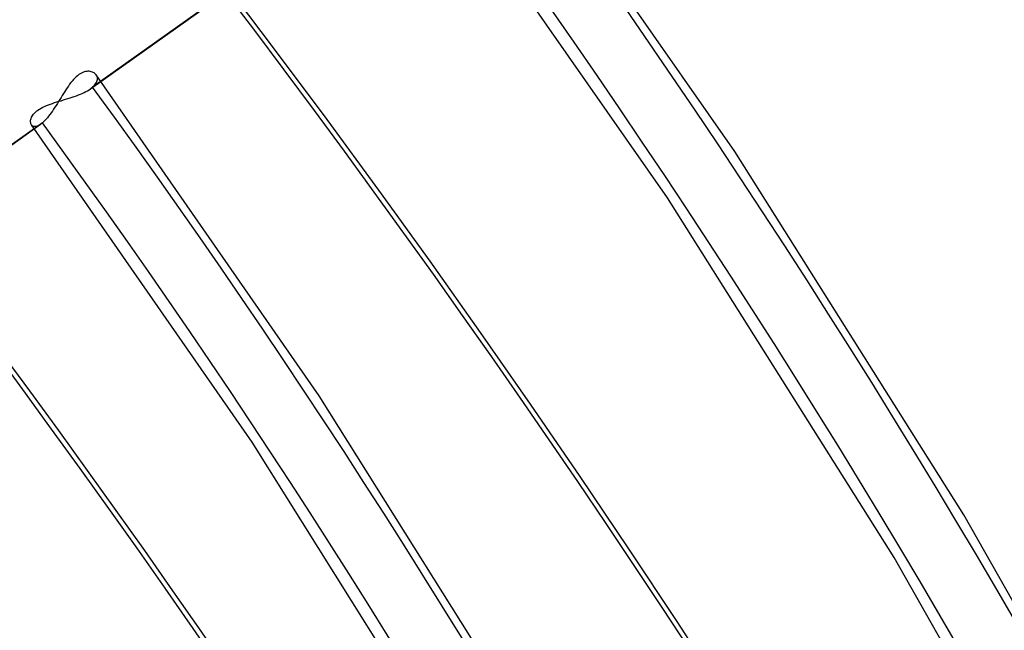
# Model space of a CAD drawing. Header units: millimetres. Extents: x -192 to 186, y -241 to 236.
# Tile 79 of 89: x 98 to 117, y 57 to 69. Entities that reach past the tile are written whole.
import ezdxf

# ---------------------------------------------------------------- set-up
doc = ezdxf.new("R2010")
doc.units = ezdxf.units.MM
doc.layers.add('MAIN-1', color=7, linetype='Continuous')
doc.layers.add('MAIN-2', color=7, linetype='Continuous')

msp = doc.modelspace()

# ---------------------------------------------------------------- linework, layer by layer
at = {"layer": 'MAIN-1'}
for centre, major_axis, start_param, end_param in [((-0.5, -0.433), (108.018, -124.728), 0.713724, 3.400514), ((-3.25, -2.815), (-104.417, 120.571), -2.427868, -0.857072), ((-41, -35.507), (-104.417, 120.571), -3.141592, -0.857072), ((-41, -35.507), (103.763, -119.815), 0, 2.284521)]:
    msp.add_ellipse(centre, major_axis=major_axis, ratio=0.75, start_param=start_param, end_param=end_param, dxfattribs=at)
at = {"layer": 'MAIN-2'}
for p, q in [((111.546, 66.731), (106.739, 73.605)), ((99.054, 67.944), (105.663, 72.646)), ((105.7, 72.675), (99.095, 67.976)), ((110.243, 65.829), (105.485, 72.634)), ((98.775, 68.176), (98.749, 68.151)), ((98.801, 68.198), (98.775, 68.176)), ((98.827, 68.218), (98.801, 68.198)), ((98.853, 68.235), (98.827, 68.218)), ((98.88, 68.25), (98.853, 68.235)), ((98.906, 68.262), (98.88, 68.25)), ((98.932, 68.271), (98.906, 68.262)), ((98.957, 68.278), (98.932, 68.271)), ((98.982, 68.282), (98.957, 68.278)), ((99.005, 68.283), (98.982, 68.282)), ((99.028, 68.283), (99.005, 68.283)), ((99.05, 68.28), (99.028, 68.283)), ((99.07, 68.276), (99.05, 68.28)), ((99.09, 68.269), (99.07, 68.276)), ((99.108, 68.261), (99.09, 68.269)), ((99.124, 68.252), (99.108, 68.261)), ((99.139, 68.241), (99.124, 68.252)), ((99.153, 68.228), (99.139, 68.241)), ((99.164, 68.215), (99.153, 68.228)), ((103.49, 61.995), (99.163, 68.216)), ((99.174, 68.198), (99.164, 68.215)), ((99.182, 68.181), (99.174, 68.198)), ((99.187, 68.163), (99.182, 68.181)), ((99.189, 68.144), (99.187, 68.163)), ((98.626, 67.998), (98.602, 67.963)), ((98.65, 68.031), (98.626, 67.998)), ((98.674, 68.063), (98.65, 68.031)), ((98.699, 68.094), (98.674, 68.063)), ((98.724, 68.123), (98.699, 68.094)), ((98.749, 68.151), (98.724, 68.123)), ((99.082, 67.966), (99.088, 67.971)), ((99.088, 67.971), (99.095, 67.976)), ((99.095, 67.976), (99.118, 67.998)), ((99.118, 67.998), (99.137, 68.019)), ((99.137, 68.019), (99.154, 68.04)), ((99.154, 68.04), (99.167, 68.062)), ((99.167, 68.062), (99.177, 68.083)), ((99.177, 68.083), (99.184, 68.104)), ((99.184, 68.104), (99.188, 68.124)), ((99.188, 68.124), (99.189, 68.144)), ((98.484, 67.777), (98.461, 67.738)), ((98.508, 67.815), (98.484, 67.777)), ((98.532, 67.853), (98.508, 67.815)), ((98.555, 67.891), (98.532, 67.853)), ((98.579, 67.927), (98.555, 67.891)), ((98.602, 67.963), (98.579, 67.927)), ((98.657, 67.767), (98.698, 67.78)), ((98.698, 67.78), (98.74, 67.794)), ((98.74, 67.794), (98.78, 67.809)), ((98.78, 67.809), (98.819, 67.824)), ((98.819, 67.824), (98.858, 67.84)), ((98.858, 67.84), (98.895, 67.856)), ((98.895, 67.856), (98.93, 67.872)), ((98.93, 67.872), (98.964, 67.889)), ((98.964, 67.889), (98.996, 67.907)), ((98.996, 67.907), (99.026, 67.926)), ((99.026, 67.926), (99.054, 67.944)), ((99.054, 67.944), (99.061, 67.949)), ((99.061, 67.949), (99.068, 67.955)), ((99.068, 67.955), (99.075, 67.96)), ((99.075, 67.96), (99.082, 67.966)), ((98.095, 67.57), (98.128, 67.587)), ((98.128, 67.587), (98.163, 67.603)), ((98.163, 67.603), (98.2, 67.619)), ((98.2, 67.619), (98.238, 67.634)), ((98.238, 67.634), (98.277, 67.648)), ((98.277, 67.648), (98.318, 67.662)), ((98.318, 67.662), (98.359, 67.676)), ((98.364, 67.585), (98.34, 67.548)), ((98.359, 67.676), (98.401, 67.689)), ((98.389, 67.623), (98.364, 67.585)), ((98.413, 67.661), (98.389, 67.623)), ((98.401, 67.689), (98.443, 67.702)), ((98.437, 67.699), (98.413, 67.661)), ((98.461, 67.738), (98.437, 67.699)), ((98.443, 67.702), (98.486, 67.714)), ((98.486, 67.714), (98.529, 67.727)), ((98.529, 67.727), (98.572, 67.74)), ((98.572, 67.74), (98.614, 67.753)), ((98.614, 67.753), (98.657, 67.767)), ((97.911, 67.391), (97.921, 67.411)), ((97.921, 67.411), (97.934, 67.432)), ((97.934, 67.432), (97.949, 67.453)), ((97.949, 67.453), (97.967, 67.473)), ((97.967, 67.473), (97.988, 67.494)), ((97.988, 67.494), (98.011, 67.514)), ((98.011, 67.514), (98.036, 67.533)), ((98.036, 67.533), (98.064, 67.551)), ((98.064, 67.551), (98.095, 67.57)), ((98.242, 67.413), (98.218, 67.383)), ((98.267, 67.445), (98.242, 67.413)), ((98.291, 67.478), (98.267, 67.445)), ((98.316, 67.513), (98.291, 67.478)), ((98.34, 67.548), (98.316, 67.513)), ((91.477, 62.555), (98.087, 67.256)), ((98.123, 67.285), (91.518, 62.587)), ((97.893, 67.315), (97.894, 67.333)), ((97.893, 67.298), (97.893, 67.315)), ((97.895, 67.282), (97.893, 67.298)), ((97.894, 67.333), (97.898, 67.352)), ((97.899, 67.268), (97.895, 67.282)), ((97.898, 67.352), (97.903, 67.371)), ((97.904, 67.254), (97.899, 67.268)), ((97.903, 67.371), (97.911, 67.391)), ((97.911, 67.243), (97.904, 67.254)), ((102.186, 61.094), (97.91, 67.245)), ((97.921, 67.231), (97.911, 67.243)), ((97.933, 67.222), (97.921, 67.231)), ((97.947, 67.216), (97.933, 67.222)), ((97.963, 67.212), (97.947, 67.216)), ((97.98, 67.212), (97.963, 67.212)), ((97.998, 67.214), (97.98, 67.212)), ((98.019, 67.22), (97.998, 67.214)), ((98.04, 67.229), (98.019, 67.22)), ((98.063, 67.241), (98.04, 67.229)), ((98.087, 67.256), (98.063, 67.241)), ((98.093, 67.261), (98.087, 67.256)), ((98.099, 67.265), (98.093, 67.261)), ((98.105, 67.27), (98.099, 67.265)), ((98.111, 67.275), (98.105, 67.27)), ((98.117, 67.28), (98.111, 67.275)), ((98.123, 67.285), (98.117, 67.28)), ((98.147, 67.307), (98.123, 67.285)), ((98.17, 67.33), (98.147, 67.307)), ((98.194, 67.356), (98.17, 67.33)), ((98.218, 67.383), (98.194, 67.356)), ((115.99, 59.687), (111.546, 66.731)), ((114.639, 58.857), (110.243, 65.829)), ((107.489, 55.623), (103.49, 61.995)), ((106.138, 54.795), (102.186, 61.094)), ((120.05, 52.51), (115.99, 59.687)), ((118.657, 51.754), (114.639, 58.857))]:
    msp.add_line(p, q, dxfattribs=at)
for centre, major_axis, start_param, end_param in [((0, 0), (-107.363, 123.972), -2.427868, 0.713724), ((-2.75, -2.382), (-103.763, 119.815), -2.427868, -0.857072), ((21.406, 18.538), (-96.188, 111.068), -2.427868, -1.674838), ((21.406, 18.538), (95.15, -109.87), 0.713724, 1.466401), ((3.806, 3.296), (-114.658, 132.395), -2.427868, -1.668171), ((3.806, 3.296), (113.62, -131.197), 0.713724, 1.473773), ((21.406, 18.538), (-88.094, 101.723), -2.427868, -1.677813), ((21.406, 18.538), (87.057, -100.525), 0.713724, 1.463358), ((21.406, 18.538), (-80.001, 92.377), -2.427868, -1.68139), ((21.406, 18.538), (78.963, -91.179), 0.713724, 1.459691), ((21.406, 18.538), (-71.907, 83.032), -2.427868, -1.685774), ((21.406, 18.538), (70.87, -81.833), 0.713724, 1.455185)]:
    msp.add_ellipse(centre, major_axis=major_axis, ratio=0.75, start_param=start_param, end_param=end_param, dxfattribs=at)

doc.saveas('drawing.dxf')
